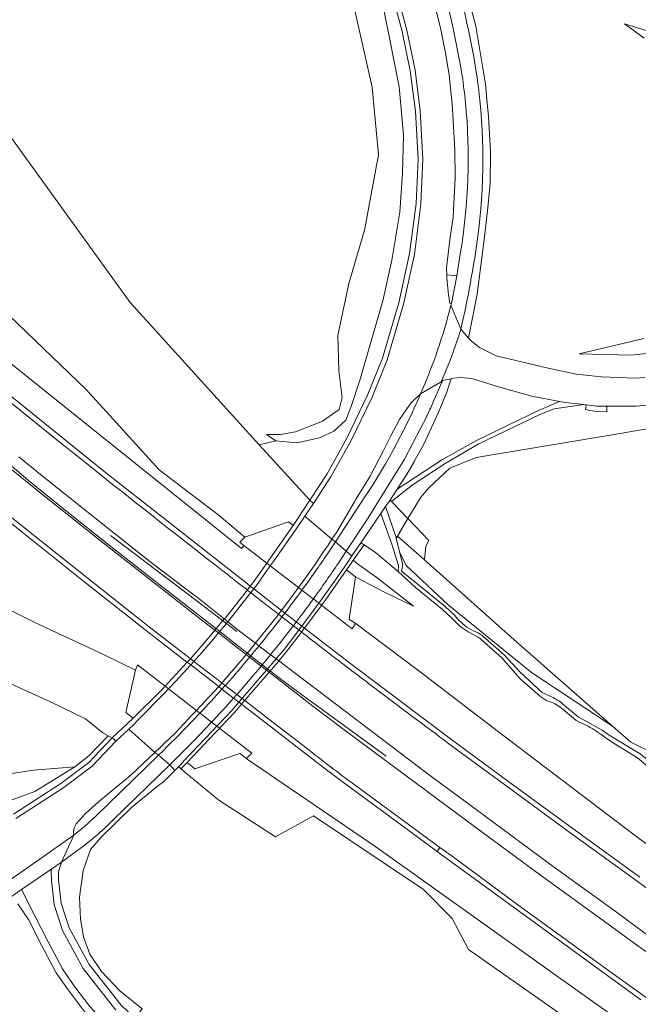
# Model space of a CAD drawing. Extents: x 152761 to 155748, y 459947 to 462743.
# Tile 19 of 256: x 153063 to 153190, y 461007 to 461210. Entities that reach past the tile are written whole.
import ezdxf

# ---------------------------------------------------------------- set-up
doc = ezdxf.new("R2010")
doc.units = 0
doc.header["$LTSCALE"] = 0.75
for name, color, linetype, lineweight in [('B-RO-BV-GELEIDECONSTRUCTIE-G', 251, 'CONTINUOUS', 18), ('B-RO-GR-BEPLANTING_CULTUUR_BOSPLANTSOEN-GV', 251, 'CONTINUOUS', 18), ('B-RO-GR-BOS_GEMENGD-GV', 251, 'CONTINUOUS', 13), ('B-RO-GR-BOS_LOOF-GV', 251, 'CONTINUOUS', 13), ('B-RO-GR-HEIDE-GV', 251, 'CONTINUOUS', 13), ('B-RO-IE-TERREINAFSCHEIDING_KUNSTMATIG_HEKWERK-G', 251, 'IE-TERREINAFSCHEIDING-KUNSTMATIG', 18), ('B-RO-KW-KUNSTWERK_DEK-GV', 6, 'CONTINUOUS', 18), ('B-RO-OG-TERREIN_CULTUURSCHEIDING-GV', 251, 'CONTINUOUS', 18), ('B-RO-VH-VERHARDING_ASFALT-GV', 251, 'CONTINUOUS', 18), ('B-RO-VH-VERHARDING_BETON-GV', 251, 'CONTINUOUS', 18), ('B-RO-VH-VERHARDING_BETONSTRAATSTEEN-GV', 251, 'CONTINUOUS', 18), ('B-RO-VH-VERHARDING_FUNDERING_ZAND-GV', 251, 'CONTINUOUS', 18), ('B-RO-VH-VERHARDING_TEGEL-GV', 251, 'CONTINUOUS', 18)]:
    doc.layers.add(name, color=color, linetype=linetype, lineweight=lineweight)
doc.linetypes.add('IE-TERREINAFSCHEIDING-KUNSTMATIG', pattern='A,4,[82,NLCS.SHX,S=0.75,R=90,X=0,Y=0],4,-2', length=10)

msp = doc.modelspace()

# ---------------------------------------------------------------- linework, layer by layer
at = {"layer": 'B-RO-BV-GELEIDECONSTRUCTIE-G', "flags": 128}
for points in [[(153048.629, 461128.368), (153057.413, 461120.966), (153064.356, 461115.032), (153072.683, 461108.362), (153081.073, 461101.706), (153087.438, 461096.685), (153094.669, 461091.014), (153104.252, 461083.579), (153110.438, 461078.72), (153116.786, 461073.811), (153121.039, 461070.631), (153138.31, 461058.108)], [(153081.346, 461103.692), (153095.777, 461092.723), (153102.158, 461087.94), (153107.42, 461083.852)]]:
    msp.add_lwpolyline(points, dxfattribs=at)
at = {"layer": 'B-RO-GR-BEPLANTING_CULTUUR_BOSPLANTSOEN-GV', "flags": 128}
msp.add_lwpolyline([(153142.777, 461107.172), (153140.625, 461103.574), (153146.175, 461098.643), (153146.478, 461101.48), (153147.092, 461102.679)], close=True, dxfattribs=at)
msp.add_lwpolyline([(153258.652, 460945.631), (153155.297, 461018.14), (153151.955, 461024.561), (153145.978, 461030.55), (153123.287, 461045.775), (153115.443, 461041.431), (153103.735, 461049.011), (153096.686, 461054.809), (153095.904, 461055.471), (153095.372, 461055.92), (153094.628, 461055.146), (153092.29, 461052.816), (153091.286, 461052.133), (153085.66, 461047.505), (153079.405, 461041.339), (153077.218, 461038.81), (153075.715, 461034.479), (153074.938, 461028.982), (153075.107, 461024.44), (153075.719, 461020.755), (153077.054, 461017.162), (153079.494, 461013.605), (153083.236, 461009.635), (153087.908, 461005.921)], dxfattribs=at)
at = {"layer": 'B-RO-GR-BOS_GEMENGD-GV', "flags": 128}
for points in [[(153402.364, 460951.928), (153383.814, 460962.806), (153372.543, 460948.813), (153334.574, 460967.501), (153321.713, 460979.331), (153297.947, 461001.322), (153284.831, 461013.431), (153274.212, 461018.67), (153255.568, 461027.945), (153236.804, 461037.214), (153218.17, 461046.454), (153199.421, 461055.766), (153188.84, 461061.01), (153185.076, 461064.313), (153168.288, 461075.374), (153151.121, 461089.36), (153142.434, 461097.464), (153141.057, 461100.346), (153141.724, 461097.598), (153141.476, 461096.304), (153144.934, 461093.515), (153150.484, 461089.012), (153152.482, 461087.135), (153153.034, 461086.503)], [(153156.329, 461083.998), (153157.269, 461083.547)], [(153158.258, 461082.896), (153162.679, 461079.038), (153165.93, 461075.513), (153169.662, 461071.993)], [(153171.395, 461070.829), (153172.477, 461070.337)], [(153174.748, 461068.908), (153177.947, 461066.237), (153182.943, 461063.48), (153184.378, 461062.453), (153190.768, 461058.608), (153194.952, 461055.184)]]:
    msp.add_lwpolyline(points, dxfattribs=at)
at = {"layer": 'B-RO-GR-BOS_GEMENGD-GV'}
for points in [[(153153.034, 461086.503, 0.1021005), (153156.329, 461083.998)], [(153157.269, 461083.547, -0.0681622), (153158.258, 461082.896)], [(153169.662, 461071.993, 0.0831676), (153171.395, 461070.829)], [(153172.477, 461070.337, -0.0681463), (153174.748, 461068.908)]]:
    msp.add_lwpolyline(points, format="xyb", dxfattribs=at)
at = {"layer": 'B-RO-GR-BOS_LOOF-GV', "flags": 128}
for points in [[(153056.39, 461191.875), (153085.385, 461151.794), (153112.078, 461122.424), (153115.514, 461123.23), (153113.585, 461124.537), (153116.451, 461124.522), (153119.555, 461125.076), (153125.134, 461127.287), (153128.546, 461129.74), (153129.182, 461132.173), (153128.474, 461137.703), (153128.333, 461145.03), (153130.568, 461155.764), (153133.824, 461166.791), (153136.676, 461182.344), (153135.4, 461196.35), (153130.512, 461218.026)], [(153154.872, 461216.296), (153156.788, 461208.891), (153157.809, 461203.104), (153158.796, 461196.902), (153159.097, 461193.754), (153159.432, 461190.249), (153159.815, 461183.004), (153159.785, 461176.51), (153159.38, 461172.059), (153158.637, 461165.415), (153157.073, 461153.531), (153155.312, 461144.447), (153155.34, 461144.413), (153155.907, 461143.831), (153157.55, 461142.497), (153160.987, 461140.81), (153171.751, 461138.228), (153177.555, 461137.046), (153182.813, 461136.491), (153189.815, 461136.2), (153191.721, 461136.311)], [(153194.037, 461207.37), (153187.539, 461209.42), (153191.582, 461206.445)], [(153191.582, 461206.445), (153187.539, 461209.42), (153194.037, 461207.37)], [(153191.515, 461144.403), (153178.138, 461141.237), (153188.87, 461140.95), (153198.461, 461141.954)], [(153198.461, 461141.954), (153188.87, 461140.95), (153178.138, 461141.237), (153191.515, 461144.403)], [(153209.991, 461128.823), (153186.21, 461124.724), (153156.852, 461119.798), (153151.422, 461117.594), (153147.101, 461113.517), (153145.42, 461111.591), (153142.777, 461107.172), (153147.092, 461102.679), (153146.478, 461101.48), (153146.175, 461098.643), (153164.102, 461082.717), (153185.076, 461064.313), (153188.84, 461061.01), (153199.421, 461055.766)], [(153059.076, 461054.235), (153065.441, 461055.224), (153073.957, 461055.919), (153076.857, 461058.133), (153080.868, 461062.298), (153079.756, 461062.887), (153076.158, 461065.805), (153068.94, 461069.315), (153059.199, 461073.706)]]:
    msp.add_lwpolyline(points, dxfattribs=at)
for points in [[(153137.186, 461108.23), (153133.083, 461102.195), (153133.758, 461101.75), (153136.078, 461100.174), (153140.754, 461096.259), (153140.869, 461097.52), (153139.559, 461101.692)], [(153140.387, 461103.109), (153141.057, 461100.346), (153142.434, 461097.464), (153151.121, 461089.36), (153168.288, 461075.374), (153185.076, 461064.313), (153164.102, 461082.717), (153146.175, 461098.643), (153140.625, 461103.574)]]:
    msp.add_lwpolyline(points, close=True, dxfattribs=at)
at = {"layer": 'B-RO-GR-HEIDE-GV', "flags": 128}
for points in [[(153130.512, 461218.026), (153135.4, 461196.35), (153136.676, 461182.344), (153133.824, 461166.791), (153130.568, 461155.764), (153128.333, 461145.03), (153128.474, 461137.703), (153129.182, 461132.173), (153128.546, 461129.74), (153125.134, 461127.287), (153119.555, 461125.076), (153116.451, 461124.522), (153113.585, 461124.537), (153115.514, 461123.23), (153119.819, 461122.855), (153124.486, 461123.866), (153127.47, 461125.23), (153129.923, 461127.502), (153131.156, 461130.518), (153132.944, 461135.992), (153137.602, 461152.157), (153139.449, 461160.546), (153141.14, 461170.475), (153141.685, 461178.517), (153141.857, 461186.489), (153140.94, 461196.38), (153138.906, 461206.877), (153136.858, 461217.061)], [(153056.82, 461152.532), (153076.305, 461133.833), (153091.392, 461117.271), (153103.815, 461107.814), (153109.075, 461103.319), (153118.097, 461106.522), (153119.062, 461105.725), (153119.883, 461106.986), (153122.508, 461111.021), (153112.078, 461122.424), (153085.385, 461151.794), (153056.39, 461191.875)], [(153027.669, 461165.693), (153108.39, 461101.006), (153108.899, 461101.629), (153108.038, 461102.292), (153109.075, 461103.319), (153103.815, 461107.814), (153091.392, 461117.271), (153076.305, 461133.833), (153056.82, 461152.532)], [(153058.961, 461048.283), (153065.675, 461050.826), (153073.957, 461055.919), (153065.441, 461055.224), (153059.076, 461054.235)]]:
    msp.add_lwpolyline(points, dxfattribs=at)
at = {"layer": 'B-RO-IE-TERREINAFSCHEIDING_KUNSTMATIG_HEKWERK-G', "flags": 128}
for points in [[(153142.777, 461107.172), (153145.42, 461111.591), (153147.101, 461113.517), (153151.422, 461117.594), (153156.852, 461119.798), (153186.21, 461124.724), (153209.991, 461128.823), (153236.383, 461133.939), (153247.794, 461136.072), (153250.418, 461136.197), (153253.724, 461136.078)], [(153140.625, 461103.574), (153142.777, 461107.172)], [(153146.175, 461098.643), (153140.625, 461103.574)], [(153185.076, 461064.313), (153164.102, 461082.717), (153146.175, 461098.643)], [(153383.814, 460962.806), (153372.543, 460948.813), (153334.574, 460967.501), (153321.713, 460979.331), (153297.947, 461001.322), (153284.831, 461013.431), (153274.212, 461018.67), (153255.568, 461027.945), (153236.804, 461037.214), (153218.17, 461046.454), (153199.421, 461055.766), (153188.84, 461061.01), (153185.076, 461064.313)]]:
    msp.add_lwpolyline(points, dxfattribs=at)
at = {"layer": 'B-RO-KW-KUNSTWERK_DEK-GV', "flags": 128}
msp.add_lwpolyline([(153097.181, 461077.496), (153094.084, 461074.129), (153092.623, 461072.543), (153091.94, 461071.81), (153086.005, 461065.921), (153081.7, 461061.858), (153081.85, 461061.778), (153082.419, 461061.163), (153085.102, 461063.7), (153090.521, 461058.887), (153091.241, 461058.306), (153093.562, 461056.32), (153094.628, 461055.146), (153095.372, 461055.92), (153095.904, 461055.471), (153096.232, 461055.813), (153097.181, 461056.803), (153102.889, 461062.838), (153103.839, 461063.842), (153103.854, 461063.858), (153105.704, 461065.814), (153106.989, 461067.172), (153108.397, 461068.81), (153108.411, 461068.826), (153109.05, 461069.57), (153109.064, 461069.586), (153109.305, 461069.867), (153109.319, 461069.883), (153113.21, 461074.411), (153114.089, 461075.433), (153114.105, 461075.451), (153116.078, 461077.749), (153116.096, 461077.77), (153116.185, 461077.873), (153117.511, 461079.416), (153120.555, 461083.435), (153120.569, 461083.454), (153120.574, 461083.461), (153120.784, 461083.738), (153121.373, 461084.516), (153121.386, 461084.533), (153123.204, 461086.934), (153124.933, 461089.249), (153124.946, 461089.267), (153125.655, 461090.276), (153130.115, 461096.618), (153130.702, 461097.494), (153130.959, 461097.852), (153131.475, 461098.57), (153133.758, 461101.75), (153133.083, 461102.195), (153131.225, 461099.459), (153130.055, 461100.444), (153127.794, 461102.348), (153127.093, 461102.939), (153121.479, 461107.665), (153123.242, 461110.299), (153122.508, 461111.021), (153119.883, 461106.986), (153119.062, 461105.725), (153114.407, 461099.07), (153113.636, 461097.98), (153111.988, 461095.65), (153110.74, 461093.886), (153110.2, 461093.195), (153109.603, 461092.431), (153109.372, 461092.136), (153109.356, 461092.116), (153105.928, 461087.732), (153105.073, 461086.711), (153104.845, 461086.438), (153102.903, 461084.118), (153101.62, 461082.585), (153099.196, 461079.688), (153098.137, 461078.537), (153097.859, 461078.235)], close=True, dxfattribs=at)
at = {"layer": 'B-RO-OG-TERREIN_CULTUURSCHEIDING-GV', "flags": 128}
for points in [[(153133.431, 461260.029), (153136.808, 461250.794), (153138.993, 461244.318), (153143.267, 461230.601), (153146.685, 461219.198), (153147.978, 461214.537), (153149.504, 461208.585), (153150.459, 461203.765), (153151.298, 461198.89), (153151.744, 461194.796), (153151.896, 461192.833), (153152.16, 461189.423), (153152.495, 461183.364), (153152.553, 461177.591), (153152.158, 461169.425), (153151.454, 461164.783), (153150.731, 461158.966), (153150.803, 461157.519), (153152.855, 461157.346), (153153.582, 461161.827)], [(153136.858, 461217.061), (153138.906, 461206.877), (153140.94, 461196.38), (153141.857, 461186.489), (153141.685, 461178.517), (153141.14, 461170.475), (153139.449, 461160.546), (153137.602, 461152.157), (153132.944, 461135.992), (153131.156, 461130.518), (153129.923, 461127.502), (153127.47, 461125.23), (153124.486, 461123.866), (153119.819, 461122.855), (153115.514, 461123.23), (153112.078, 461122.424), (153122.508, 461111.021), (153126.081, 461116.444), (153130.157, 461123.786), (153134.452, 461132.69), (153137.525, 461140.3), (153140.897, 461151.749), (153143.126, 461161.918), (153144.464, 461172.298), (153144.868, 461181.381), (153144.332, 461191.386), (153143.27, 461199.694), (153141.576, 461207.838), (153138.784, 461218.346)], [(153138.784, 461218.346), (153141.576, 461207.838), (153143.27, 461199.694), (153144.332, 461191.386), (153144.868, 461181.381), (153144.464, 461172.298), (153143.126, 461161.918), (153140.897, 461151.749), (153137.525, 461140.3), (153134.452, 461132.69), (153130.157, 461123.786), (153126.081, 461116.444), (153122.508, 461111.021), (153123.242, 461110.299), (153126.937, 461115.926), (153131.045, 461123.326), (153135.367, 461132.285), (153138.47, 461139.971), (153141.866, 461151.5), (153144.112, 461161.747), (153145.461, 461172.212), (153145.869, 461181.386), (153145.329, 461191.476), (153145.264, 461191.988), (153144.257, 461199.86), (153142.549, 461208.068), (153139.746, 461218.621)], [(153108.899, 461101.629), (153108.39, 461101.006), (153027.669, 461165.693)], [(153190.703, 461033.088), (153177.405, 461042.721), (153163.629, 461052.814), (153151.853, 461061.481), (153130.454, 461077.575), (153121.416, 461084.509), (153121.386, 461084.533), (153120.835, 461084.959), (153119.717, 461085.824), (153117.908, 461087.226), (153117.355, 461087.654), (153116.64, 461088.207), (153110.914, 461092.64), (153110.2, 461093.195), (153110.19, 461093.202), (153109.288, 461093.946), (153080.284, 461116.729), (153051.586, 461139.87)], [(153051.586, 461139.87), (153080.284, 461116.729), (153109.288, 461093.946), (153110.19, 461093.202), (153110.2, 461093.195), (153110.914, 461092.64), (153116.64, 461088.207), (153117.355, 461087.654), (153117.908, 461087.226), (153119.717, 461085.824), (153120.835, 461084.959), (153121.386, 461084.533), (153121.416, 461084.509), (153130.454, 461077.575), (153151.853, 461061.481), (153163.629, 461052.814), (153177.405, 461042.721), (153190.703, 461033.088)], [(153251.675, 461137.706), (153247.528, 461139.979), (153227.456, 461135.694), (153206.388, 461132.053), (153192.317, 461130.621), (153189.915, 461130.376), (153183.899, 461130.413), (153183.899, 461129.237), (153181.633, 461129.304), (153179.477, 461129.686), (153179.579, 461130.674), (153179.118, 461130.725)], [(153179.118, 461130.725), (153172.992, 461129.836), (153170.063, 461128.688), (153157.283, 461122.542), (153150.489, 461118.584), (153143.637, 461114.111), (153139.388, 461110.7), (153142.777, 461107.172), (153145.42, 461111.591), (153147.101, 461113.517), (153151.422, 461117.594), (153156.852, 461119.798), (153186.21, 461124.724), (153209.991, 461128.823), (153236.383, 461133.939), (153247.794, 461136.072), (153250.418, 461136.197), (153253.724, 461136.078)], [(153145.407, 461132.95), (153143.475, 461131.11), (153142.586, 461129.86), (153141.066, 461127.634), (153139.284, 461124.257), (153137.702, 461121.094), (153134.961, 461115.959), (153132.094, 461111.244), (153131.738, 461110.639), (153128.017, 461104.315), (153127.093, 461102.939)], [(153193.868, 461019.964), (153185.582, 461026.07), (153178.444, 461031.236), (153172.027, 461035.88), (153158.451, 461045.883), (153146.992, 461054.364), (153116.096, 461077.77), (153116.081, 461077.782), (153115.54, 461078.192), (153114.495, 461078.984), (153114.398, 461079.058), (153112, 461080.874), (153111.283, 461081.417), (153108.265, 461083.703), (153105.552, 461085.874), (153104.845, 461086.438), (153104.835, 461086.446), (153099.299, 461090.875), (153098.365, 461091.582), (153089.463, 461098.319), (153077.095, 461108.133), (153067.216, 461116.023), (153062.406, 461119.932)], [(153060.447, 461117.686), (153067.021, 461112.337), (153078.85, 461102.934), (153089.366, 461094.637), (153099.958, 461086.412), (153102.903, 461084.118), (153102.942, 461084.088), (153103.617, 461083.562), (153108.789, 461079.534), (153109.366, 461079.09), (153109.367, 461079.09), (153110.075, 461078.546), (153112.466, 461076.71), (153113.551, 461075.876), (153114.105, 461075.451), (153114.182, 461075.392), (153115.643, 461074.269), (153123.154, 461068.454), (153129.582, 461063.519), (153156.792, 461043.378), (153170.202, 461033.527), (153183.848, 461023.563), (153189.552, 461019.451), (153191.928, 461017.738)], [(153052.83, 461112.561), (153063.026, 461104.445), (153075.786, 461094.238), (153088.422, 461084.255), (153097.131, 461077.534), (153097.181, 461077.496)], [(153190.915, 461007.738), (153149.672, 461037.783), (153148.823, 461038.406), (153137.53, 461046.707), (153131.05, 461051.471), (153126.201, 461055.084), (153121.438, 461058.798), (153113.468, 461064.923), (153108.422, 461068.818), (153108.411, 461068.826), (153107.859, 461069.253), (153106.768, 461070.095), (153104.367, 461071.949), (153103.686, 461072.474), (153097.899, 461076.941), (153097.181, 461077.496), (153097.131, 461077.534), (153088.422, 461084.255), (153075.786, 461094.238), (153063.026, 461104.445), (153052.83, 461112.561)], [(153122.05, 461059.589), (153114.078, 461065.715), (153109.084, 461069.571), (153109.064, 461069.586), (153108.512, 461070.013), (153108.511, 461070.013), (153107.433, 461070.845), (153105.034, 461072.697), (153104.357, 461073.221), (153104.356, 461073.221), (153101.432, 461075.478), (153098.578, 461077.68), (153097.859, 461078.235), (153097.803, 461078.278), (153089.037, 461085.043), (153076.408, 461095.021), (153063.65, 461105.227), (153053.454, 461113.343)], [(153127.093, 461102.939), (153127.794, 461102.348), (153133.002, 461110.323)], [(153231.982, 461010.339), (153189.785, 461041.611), (153161.485, 461063.155), (153145.012, 461075.703), (153132.058, 461085.437), (153131.933, 461085.531), (153131.251, 461084.411), (153124.976, 461089.244), (153124.946, 461089.267), (153124.396, 461089.693), (153123.245, 461090.579), (153123.228, 461090.592), (153121.438, 461091.971), (153120.89, 461092.393), (153120.167, 461092.95), (153114.353, 461097.428), (153113.636, 461097.98), (153113.63, 461097.985), (153108.899, 461101.629)], [(153133.758, 461101.75), (153131.475, 461098.57), (153132.356, 461097.868), (153136.131, 461095.132), (153143.908, 461089.071), (153138.08, 461091.903), (153133.353, 461094.381), (153131.94, 461095.114), (153130.622, 461086.397), (153131.933, 461085.531), (153132.058, 461085.437), (153145.012, 461075.703), (153161.485, 461063.155), (153189.785, 461041.611), (153231.982, 461010.339), (153246.582, 461000.088), (153246.707, 461000), (153305.793, 460958.41), (153350.791, 460928.346), (153382.095, 460909.791), (153418.305, 460890.028)], [(153152.542, 461085.891), (153151.77, 461086.71), (153149.924, 461088.366), (153144.357, 461092.917), (153140.754, 461096.259), (153136.078, 461100.174), (153133.758, 461101.75)], [(153047.469, 461094.819), (153065.711, 461085.745), (153080.008, 461079.066), (153086.512, 461075.85), (153086.931, 461076.944), (153092.623, 461072.543), (153093.341, 461071.987), (153099.082, 461067.549), (153099.81, 461066.986)], [(153108.661, 461093.167), (153109.603, 461092.431), (153109.624, 461092.415)], [(153116.037, 461087.415), (153116.749, 461086.862), (153119.112, 461085.03), (153120.232, 461084.164), (153120.784, 461083.738)], [(153157.055, 461082.819), (153155.629, 461083.559)], [(153170.233, 461070.358), (153165.94, 461074.079), (153162.168, 461078.406), (153157.907, 461082.23)], [(153097.181, 461077.496), (153097.899, 461076.941), (153103.686, 461072.474), (153104.367, 461071.949), (153106.768, 461070.095), (153107.859, 461069.253), (153108.411, 461068.826), (153108.422, 461068.818), (153113.468, 461064.923), (153121.438, 461058.798), (153126.201, 461055.084), (153131.05, 461051.471), (153137.53, 461046.707), (153148.823, 461038.406), (153149.41, 461039.216), (153138.122, 461047.513), (153131.645, 461052.275)], [(153099.81, 461066.986), (153100.174, 461066.705), (153102.184, 461065.15), (153102.221, 461065.122), (153103.302, 461064.286), (153103.854, 461063.858), (153103.902, 461063.82), (153110.553, 461058.709), (153109.424, 461057.591), (153109.549, 461057.506), (153136.138, 461039.331), (153180.831, 461007.488), (153191.306, 461000.088), (153191.431, 461000), (153191.556, 460999.912), (153215.17, 460983.23), (153240.836, 460964.545), (153267.569, 460946.135), (153288.247, 460931.803), (153336.318, 460899.857), (153377.359, 460873.51)], [(153179.555, 461064.489), (153177.521, 461065.484), (153174.792, 461067.812)], [(153061.29, 461046.096), (153071.082, 461052.445), (153076.845, 461056.769), (153081.7, 461061.858), (153080.868, 461062.298), (153076.857, 461058.133), (153073.957, 461055.919), (153065.675, 461050.826), (153058.961, 461048.283)], [(153061.764, 461045.211), (153071.655, 461051.625), (153077.511, 461056.019), (153082.419, 461061.163), (153081.85, 461061.778), (153081.7, 461061.858), (153076.845, 461056.769), (153071.082, 461052.445), (153061.29, 461046.096)], [(153151.256, 461060.679), (153163.037, 461052.008), (153176.816, 461041.913), (153182.888, 461037.514), (153190.115, 461032.279), (153198.302, 461026.309), (153212.393, 461016.11), (153227.21, 461005.372), (153244.942, 460992.695), (153262.705, 460980.208), (153264.128, 460979.199), (153279.605, 460968.221), (153298.195, 460955.284), (153315.894, 460943.26), (153332.86, 460931.884), (153346.673, 460922.76), (153350.916, 460919.957), (153367.821, 460908.981), (153384.882, 460898.157), (153402.304, 460887.256)], [(153194.552, 461054.087), (153190.232, 461057.772), (153185.403, 461060.721)], [(153078.147, 461045.579), (153091.241, 461058.306), (153090.521, 461058.887), (153085.515, 461054.193), (153078.831, 461048.661), (153076.106, 461046.153)], [(153191.306, 461000.088), (153180.831, 461007.488), (153136.138, 461039.331), (153109.549, 461057.506), (153109.424, 461057.591), (153108.076, 461058.645), (153098.77, 461055.511), (153097.181, 461056.803), (153096.232, 461055.813), (153095.904, 461055.471), (153096.686, 461054.809), (153103.735, 461049.011), (153115.443, 461041.431), (153123.287, 461045.775), (153145.978, 461030.55), (153151.955, 461024.561), (153155.297, 461018.14), (153258.652, 460945.631)], [(153075.371, 461039.24), (153071.177, 461036.209), (153070.575, 461034.219), (153070.618, 461032.54), (153071.147, 461027.749), (153072.794, 461022.647), (153076.939, 461015.065), (153083.537, 461006.623), (153086.344, 461003.978), (153087.908, 461005.921), (153083.236, 461009.635), (153079.494, 461013.605), (153077.054, 461017.162), (153075.719, 461020.755), (153075.107, 461024.44), (153074.938, 461028.982), (153075.715, 461034.479), (153077.218, 461038.81), (153079.405, 461041.339), (153085.66, 461047.505), (153091.286, 461052.133), (153092.29, 461052.816), (153094.628, 461055.146), (153093.562, 461056.32)], [(153093.562, 461056.32), (153081.972, 461045.043)], [(153076.106, 461046.153), (153074.27, 461044.098)], [(153191.497, 461008.551), (153184.987, 461013.25), (153179.251, 461017.391), (153165.521, 461027.353), (153151.891, 461037.407), (153150.254, 461038.596), (153149.41, 461039.216), (153148.823, 461038.406), (153149.672, 461037.783), (153190.915, 461007.738)], [(153119.06, 460972.573), (153110.859, 460976.817), (153097.574, 460983.595), (153088.417, 460993.198), (153085.704, 460995.512), (153080.878, 460999.96), (153080.908, 461000), (153080.627, 461000.249), (153075.913, 461005.442), (153072.557, 461009.806), (153070.133, 461013.349), (153067.1, 461019.03), (153064.415, 461024.35), (153062.201, 461027.563)]]:
    msp.add_lwpolyline(points, dxfattribs=at)
at = {"layer": 'B-RO-OG-TERREIN_CULTUURSCHEIDING-GV'}
for points in [[(153154, 461198.61, 0.0389047), (153147.223, 461226.398)], [(153154.669, 461193.189, 0.0116041), (153154, 461198.61)], [(153153.582, 461161.827, 0.0671843), (153154.669, 461193.189)], [(153050.954, 461139.095, 0.0057587), (153102.934, 461097.619)], [(153133.002, 461110.323, 0.0486473), (153145.407, 461132.95)], [(153102.934, 461097.619, 0.0006892), (153108.661, 461093.167)], [(153109.624, 461092.415, 0.0088971), (153110.317, 461091.877)], [(153110.317, 461091.877, 0.0009435), (153116.037, 461087.415)], [(153155.629, 461083.559, -0.0847285), (153152.542, 461085.891)], [(153120.784, 461083.738, 0.0049094), (153151.256, 461060.679)], [(153157.907, 461082.23, 0.0645417), (153157.055, 461082.819)], [(153171.985, 461069.374, -0.1016049), (153170.233, 461070.358)], [(153174.792, 461067.812, 0.0996279), (153171.985, 461069.374)], [(153182.909, 461062.423, 0.0487609), (153179.555, 461064.489)], [(153185.403, 461060.721, -0.0248016), (153182.909, 461062.423)], [(153131.645, 461052.275, -0.0110574), (153122.05, 461059.589)], [(153073.731, 461041.801, 0.0358715), (153078.147, 461045.579)], [(153081.972, 461045.043, -0.042075), (153075.371, 461039.24)], [(153074.27, 461044.098, 0.1859724), (153073.731, 461041.801)]]:
    msp.add_lwpolyline(points, format="xyb", dxfattribs=at)
at = {"layer": 'B-RO-OG-TERREIN_CULTUURSCHEIDING-GV', "flags": 128}
for points in [[(153145.682, 461121.832), (153144.372, 461119.494), (153144.126, 461119.055), (153142.635, 461116.399), (153140.566, 461113.265), (153149.915, 461119.379), (153156.962, 461123.313), (153169.788, 461129.503), (153174.133, 461131.376), (153168.415, 461132.502), (153161.503, 461134.399), (153155.975, 461136.133), (153153.631, 461136.332), (153152.188, 461136.171), (153151.754, 461136.09), (153151.74, 461136.05), (153150.965, 461133.768), (153150.813, 461133.32), (153149.137, 461129.278), (153146.163, 461122.685)], [(153139.082, 461111.018), (153138.154, 461109.653), (153140.299, 461103.473), (153140.387, 461103.109), (153140.625, 461103.574), (153142.777, 461107.172), (153139.388, 461110.7)], [(153080.868, 461062.298), (153081.7, 461061.858), (153086.005, 461065.921), (153084.529, 461067.124), (153086.512, 461075.85), (153080.008, 461079.066), (153065.711, 461085.745), (153047.469, 461094.819), (153032.515, 461101.311), (153032.433, 461101.186), (153025.543, 461090.742), (153025.461, 461090.617), (153041.836, 461082.391), (153059.199, 461073.706), (153068.94, 461069.315), (153076.158, 461065.805), (153079.756, 461062.887)], [(153130.959, 461097.852), (153130.702, 461097.494), (153130.115, 461096.618), (153131.94, 461095.114), (153133.353, 461094.381), (153138.08, 461091.903), (153143.908, 461089.071), (153136.131, 461095.132), (153132.356, 461097.868), (153131.475, 461098.57)]]:
    msp.add_lwpolyline(points, close=True, dxfattribs=at)
at = {"layer": 'B-RO-VH-VERHARDING_ASFALT-GV'}
for points in [[(153147.223, 461226.398, -0.0389047), (153154, 461198.61)], [(153156.961, 461199.025, 0.0405545), (153150.252, 461226.765)], [(153157.649, 461193.57, 0.0113471), (153156.961, 461199.025)], [(153154, 461198.61, -0.0116041), (153154.669, 461193.189)], [(153154.669, 461193.189, -0.0671843), (153153.582, 461161.827)], [(153156.575, 461161.028, 0.0679747), (153157.649, 461193.57)], [(153153.746, 461146.336, 0.0151665), (153156.575, 461161.028)], [(153150.803, 461157.519, 0.0194153), (153151.368, 461152.013)], [(153151.368, 461152.013, -0.0194153), (153150.803, 461157.519)], [(153145.407, 461132.95, 0.0405116), (153151.677, 461151.275)], [(153151.677, 461151.275, -0.0405116), (153145.407, 461132.95)], [(153151.368, 461152.013, 0.452934), (153151.762, 461151.61)], [(153151.762, 461151.61, -0.452934), (153151.368, 461152.013)], [(153151.677, 461151.275, 0.0035161), (153151.762, 461151.61)], [(153151.762, 461151.61, -0.0035161), (153151.677, 461151.275)], [(153153.746, 461146.336, -0.0233989), (153149.748, 461135.575)], [(153149.748, 461135.575, 0.0233989), (153153.746, 461146.336)], [(153102.934, 461097.619, -0.0057587), (153050.954, 461139.095)], [(153149.874, 461135.605, -0.1528706), (153150.154, 461135.79)], [(153149.764, 461135.393, -0.0626276), (153149.823, 461135.532)], [(153149.823, 461135.532, -0.0414268), (153149.874, 461135.605)], [(153145.407, 461132.95, -0.0486473), (153133.002, 461110.323)], [(153147.032, 461129.084, 0.0056445), (153148.219, 461131.765)], [(153126.149, 461099.885, -0.0086994), (153120.89, 461092.393)], [(153108.661, 461093.167, -0.0006892), (153102.934, 461097.619)], [(153123.245, 461090.579, 0.0087638), (153128.433, 461098.004)], [(153110.317, 461091.877, -0.0088971), (153109.624, 461092.415)], [(153116.037, 461087.415, -0.0009435), (153110.317, 461091.877)], [(153120.89, 461092.393, -0.0058532), (153117.355, 461087.654)], [(153119.717, 461085.824, 0.0056399), (153123.245, 461090.579)], [(153116.519, 461086.564, -0.0068533), (153112, 461080.874)], [(153114.398, 461079.058, 0.007058), (153118.887, 461084.738)], [(153151.256, 461060.679, -0.0049094), (153120.784, 461083.738)], [(153112, 461080.874, -0.0030515), (153110.075, 461078.546)], [(153112.466, 461076.71, 0.0027775), (153114.398, 461079.058)], [(153110.075, 461078.546, -0.0071641), (153105.295, 461072.992)], [(153107.693, 461071.139, 0.0069639), (153112.466, 461076.71)], [(153104.367, 461071.949, -0.0065008), (153099.81, 461066.986)], [(153102.221, 461065.122, 0.0064996), (153106.768, 461070.095)], [(153099.809, 461066.985, -0.0092939), (153093.107, 461060.129)], [(153095.477, 461058.196, 0.0093652), (153102.22, 461065.121)], [(153122.05, 461059.589, 0.0110574), (153131.645, 461052.275)], [(153078.147, 461045.579, -0.0358715), (153073.731, 461041.801)], [(153075.371, 461039.24, 0.042075), (153081.972, 461045.043)], [(153073.731, 461041.801, -0.1859724), (153074.27, 461044.098)]]:
    msp.add_lwpolyline(points, format="xyb", dxfattribs=at)
at = {"layer": 'B-RO-VH-VERHARDING_ASFALT-GV', "flags": 128}
for points in [[(153139.746, 461218.621), (153142.549, 461208.068), (153144.257, 461199.86), (153145.264, 461191.988), (153145.329, 461191.476), (153145.869, 461181.386), (153145.461, 461172.212), (153144.112, 461161.747), (153141.866, 461151.5), (153138.47, 461139.971), (153135.367, 461132.285), (153131.045, 461123.326), (153126.937, 461115.926), (153123.242, 461110.299), (153121.479, 461107.665), (153127.093, 461102.939), (153128.017, 461104.315), (153131.738, 461110.639), (153132.094, 461111.244), (153134.961, 461115.959), (153137.702, 461121.094), (153139.284, 461124.257), (153141.066, 461127.634), (153142.586, 461129.86), (153143.475, 461131.11), (153145.407, 461132.95)], [(153151.896, 461192.833), (153151.744, 461194.796), (153151.298, 461198.89), (153150.459, 461203.765), (153149.504, 461208.585), (153147.978, 461214.537)], [(153150.803, 461157.519), (153150.731, 461158.966), (153151.454, 461164.783), (153152.158, 461169.425), (153152.553, 461177.591), (153152.495, 461183.364), (153152.16, 461189.423), (153151.896, 461192.833)], [(153153.582, 461161.827), (153152.855, 461157.346), (153151.762, 461151.61)], [(153151.762, 461151.61), (153152.855, 461157.346), (153150.803, 461157.519)], [(153151.677, 461151.275), (153153.746, 461146.336)], [(153153.746, 461146.336), (153151.677, 461151.275)], [(153191.721, 461136.311), (153189.815, 461136.2), (153182.813, 461136.491), (153177.555, 461137.046), (153171.751, 461138.228), (153160.987, 461140.81), (153157.55, 461142.497), (153155.907, 461143.831), (153155.34, 461144.413), (153155.312, 461144.447), (153153.746, 461146.336)], [(153150.154, 461135.79), (153151.754, 461136.09), (153152.188, 461136.171), (153153.631, 461136.332), (153155.975, 461136.133), (153161.503, 461134.399), (153168.415, 461132.502), (153174.133, 461131.376), (153175.34, 461131.138), (153179.118, 461130.725), (153179.579, 461130.674), (153181.848, 461130.426), (153183.899, 461130.413), (153189.915, 461130.376), (153192.317, 461130.621)], [(153149.823, 461135.532), (153145.407, 461132.95)], [(153145.407, 461132.95), (153149.823, 461135.532)], [(153148.219, 461131.765), (153149.083, 461133.794), (153149.764, 461135.393)], [(153149.748, 461135.575), (153149.823, 461135.532)], [(153149.823, 461135.532), (153149.748, 461135.575)], [(153142.039, 461119.299), (153145.474, 461125.963), (153146.608, 461128.163), (153146.695, 461128.35), (153147.032, 461129.084)], [(153062.406, 461119.932), (153067.216, 461116.023), (153077.095, 461108.133), (153089.463, 461098.319), (153098.365, 461091.582), (153099.299, 461090.875), (153104.835, 461086.446), (153104.845, 461086.438), (153105.552, 461085.874), (153108.265, 461083.703), (153111.283, 461081.417), (153112, 461080.874), (153114.398, 461079.058), (153114.495, 461078.984), (153115.54, 461078.192), (153116.081, 461077.782), (153116.096, 461077.77), (153146.992, 461054.364), (153158.451, 461045.883), (153172.027, 461035.88), (153178.444, 461031.236), (153185.582, 461026.07), (153193.868, 461019.964)], [(153191.928, 461017.738), (153189.552, 461019.451), (153183.848, 461023.563), (153170.202, 461033.527), (153156.792, 461043.378), (153129.582, 461063.519), (153123.154, 461068.454), (153115.643, 461074.269), (153114.182, 461075.392), (153114.105, 461075.451), (153113.551, 461075.876), (153112.466, 461076.71), (153110.075, 461078.546), (153109.367, 461079.09), (153109.366, 461079.09), (153108.789, 461079.534), (153103.617, 461083.562), (153102.942, 461084.088), (153102.903, 461084.118), (153099.958, 461086.412), (153089.366, 461094.637), (153078.85, 461102.934), (153067.021, 461112.337), (153060.447, 461117.686)], [(153133.002, 461110.323), (153127.794, 461102.348), (153130.055, 461100.444), (153134.24, 461106.792), (153142.039, 461119.299)], [(153053.454, 461113.343), (153063.65, 461105.227), (153076.408, 461095.021), (153089.037, 461085.043), (153097.803, 461078.278), (153097.859, 461078.235), (153098.578, 461077.68), (153101.432, 461075.478), (153104.356, 461073.221), (153104.357, 461073.221), (153105.034, 461072.697), (153107.433, 461070.845), (153108.511, 461070.013), (153108.512, 461070.013), (153109.064, 461069.586), (153109.084, 461069.571), (153114.078, 461065.715), (153122.05, 461059.589)], [(153128.433, 461098.004), (153129.265, 461099.249), (153130.055, 461100.444), (153127.794, 461102.348), (153126.985, 461101.13), (153126.149, 461099.885)], [(153109.624, 461092.415), (153109.603, 461092.431), (153108.661, 461093.167)], [(153120.784, 461083.738), (153120.232, 461084.164), (153119.112, 461085.03), (153116.749, 461086.862), (153116.037, 461087.415)], [(153117.355, 461087.654), (153116.753, 461086.868), (153116.749, 461086.862), (153116.544, 461086.597), (153116.519, 461086.564)], [(153118.887, 461084.738), (153118.912, 461084.771), (153119.112, 461085.03), (153119.114, 461085.033), (153119.717, 461085.824)], [(153105.295, 461072.992), (153105.034, 461072.697), (153104.367, 461071.949)], [(153106.768, 461070.095), (153107.433, 461070.845), (153107.693, 461071.139)], [(153099.81, 461066.986), (153099.809, 461066.985)], [(153102.22, 461065.121), (153102.221, 461065.122)], [(153076.106, 461046.153), (153078.831, 461048.661), (153085.515, 461054.193), (153090.521, 461058.887), (153085.102, 461063.7), (153082.419, 461061.163), (153077.511, 461056.019), (153071.655, 461051.625), (153061.764, 461045.211)], [(153402.304, 460887.256), (153384.882, 460898.157), (153367.821, 460908.981), (153350.916, 460919.957), (153346.673, 460922.76), (153332.86, 460931.884), (153315.894, 460943.26), (153298.195, 460955.284), (153279.605, 460968.221), (153264.128, 460979.199), (153262.705, 460980.208), (153244.942, 460992.695), (153227.21, 461005.372), (153212.393, 461016.11), (153198.302, 461026.309), (153190.115, 461032.279), (153182.888, 461037.514), (153176.816, 461041.913), (153163.037, 461052.008), (153151.256, 461060.679)], [(153093.107, 461060.129), (153092.25, 461059.287), (153091.241, 461058.306), (153093.562, 461056.32), (153094.539, 461057.273), (153095.477, 461058.196)], [(153081.972, 461045.043), (153093.562, 461056.32), (153091.241, 461058.306), (153078.147, 461045.579)], [(153131.645, 461052.275), (153138.122, 461047.513), (153149.41, 461039.216), (153150.254, 461038.596), (153151.891, 461037.407), (153165.521, 461027.353), (153179.251, 461017.391), (153184.987, 461013.25), (153191.497, 461008.551), (153195.926, 461005.302), (153196.213, 461005.64), (153201.597, 461001.837), (153216.534, 460990.915), (153234.591, 460978.052), (153252.32, 460965.499), (153266.739, 460955.347), (153269.271, 460953.565), (153287.279, 460941.046), (153305.643, 460928.502), (153322.997, 460916.859), (153340.665, 460905.132), (153349.857, 460899.196), (153358.179, 460893.822)], [(153074.27, 461044.098), (153076.106, 461046.153)], [(152998.497, 461040.897), (153010.624, 461035.498), (153016.075, 461033.728), (153024.66, 461031.888), (153030.712, 461031.369), (153037.883, 461031.418), (153045.683, 461032.373), (153049.515, 461032.797), (153053.241, 461032.485), (153056.89, 461031.718), (153058.178, 461030.922), (153073.731, 461041.801)], [(153073.731, 461041.801), (153071.177, 461036.209), (153075.371, 461039.24)], [(153083.537, 461006.623), (153076.939, 461015.065), (153072.794, 461022.647), (153071.147, 461027.749), (153070.618, 461032.54), (153070.575, 461034.219), (153071.177, 461036.209), (153069.196, 461034.841), (153069.069, 461034.422), (153069.12, 461032.438), (153069.673, 461027.433), (153071.41, 461022.052), (153075.682, 461014.238), (153082.425, 461005.609)], [(153082.425, 461005.609), (153075.682, 461014.238), (153071.41, 461022.052), (153069.673, 461027.433), (153069.12, 461032.438), (153069.069, 461034.422), (153069.196, 461034.841), (153062.936, 461030.517), (153065.708, 461025.117), (153068.431, 461019.721), (153071.417, 461014.128), (153073.771, 461010.687), (153077.065, 461006.405)], [(153236.36, 460917.209), (153212.255, 460929.385), (153208.671, 460931.195), (153139.048, 460967.235), (153134.339, 460969.556), (153104.561, 460984.711), (153099.821, 460987.206), (153096.076, 460989.413), (153093.838, 460990.959), (153089.325, 460994.392), (153081.904, 461001.122), (153081.778, 461001.234), (153081.682, 461001.318), (153077.065, 461006.405), (153073.771, 461010.687), (153071.417, 461014.128), (153068.431, 461019.721), (153065.708, 461025.117), (153062.936, 461030.517), (153060.598, 461028.902), (153059.04, 461027.826)], [(153062.201, 461027.563), (153064.415, 461024.35), (153067.1, 461019.03), (153070.133, 461013.349), (153072.557, 461009.806), (153075.913, 461005.442), (153080.627, 461000.249), (153080.908, 461000), (153080.878, 460999.96), (153085.704, 460995.512), (153088.417, 460993.198), (153092.957, 460989.744), (153095.268, 460988.148), (153099.09, 460985.895), (153103.872, 460983.379), (153133.662, 460968.221), (153138.349, 460965.852), (153142.986, 460963.508), (153207.988, 460929.859)]]:
    msp.add_lwpolyline(points, dxfattribs=at)
for points in [[(153114.353, 461097.428), (153112.726, 461095.128), (153111.466, 461093.346), (153110.914, 461092.64), (153110.317, 461091.877), (153110.315, 461091.874), (153110.084, 461091.579), (153110.07, 461091.561), (153106.631, 461087.163), (153105.767, 461086.131), (153105.552, 461085.874), (153103.617, 461083.562), (153102.314, 461082.005), (153099.876, 461079.091), (153098.854, 461077.98), (153098.578, 461077.68), (153097.899, 461076.941), (153094.749, 461073.517), (153093.341, 461071.987), (153092.591, 461071.183), (153086.759, 461065.306), (153086.129, 461064.671), (153085.102, 461063.7), (153090.521, 461058.887), (153091.578, 461059.878), (153092.426, 461060.685), (153094.615, 461062.771), (153098.219, 461066.626), (153099.081, 461067.548), (153099.082, 461067.549), (153100.751, 461069.334), (153103.686, 461072.474), (153104.056, 461072.869), (153104.356, 461073.22), (153104.357, 461073.221), (153104.612, 461073.52), (153108.317, 461077.861), (153109.366, 461079.09), (153109.367, 461079.091), (153110.176, 461080.038), (153111.283, 461081.417), (153111.455, 461081.632), (153114.968, 461086.008), (153115.808, 461087.113), (153115.833, 461087.145), (153116.037, 461087.415), (153116.042, 461087.421), (153116.64, 461088.207), (153118.487, 461090.636), (153120.166, 461092.949), (153120.167, 461092.95), (153120.929, 461094.008), (153123.38, 461097.408), (153125.438, 461100.471), (153126.273, 461101.717), (153127.093, 461102.939), (153121.479, 461107.665), (153120.85, 461106.704), (153120.619, 461106.38), (153119.762, 461105.148), (153115.147, 461098.55)], [(153073.731, 461041.801), (153058.178, 461030.922), (153060.598, 461028.902), (153062.936, 461030.517), (153069.196, 461034.841), (153071.177, 461036.209)]]:
    msp.add_lwpolyline(points, close=True, dxfattribs=at)
at = {"layer": 'B-RO-VH-VERHARDING_BETON-GV', "flags": 128}
for points in [[(153110.914, 461092.64), (153111.466, 461093.346), (153112.726, 461095.128), (153114.353, 461097.428), (153115.147, 461098.55), (153119.762, 461105.148), (153120.619, 461106.38), (153120.85, 461106.704), (153121.479, 461107.665), (153123.242, 461110.299), (153122.508, 461111.021), (153119.883, 461106.986), (153119.062, 461105.725), (153114.407, 461099.07), (153113.636, 461097.98), (153111.988, 461095.65), (153110.74, 461093.886), (153110.2, 461093.195), (153109.603, 461092.431), (153109.372, 461092.136), (153109.356, 461092.116), (153105.928, 461087.732), (153105.073, 461086.711), (153104.845, 461086.438), (153102.903, 461084.118), (153101.62, 461082.585), (153099.196, 461079.688), (153098.137, 461078.537), (153097.859, 461078.235), (153097.181, 461077.496), (153094.084, 461074.129), (153092.623, 461072.543), (153091.94, 461071.81), (153086.005, 461065.921), (153081.7, 461061.858), (153081.85, 461061.778), (153082.419, 461061.163), (153085.102, 461063.7), (153086.129, 461064.671), (153086.759, 461065.306), (153092.591, 461071.183), (153093.341, 461071.987), (153094.749, 461073.517), (153097.899, 461076.941), (153098.578, 461077.68), (153098.854, 461077.98), (153099.876, 461079.091), (153102.314, 461082.005), (153103.617, 461083.562), (153105.552, 461085.874), (153105.767, 461086.131), (153106.631, 461087.163), (153110.07, 461091.561), (153110.084, 461091.579), (153110.315, 461091.874), (153110.317, 461091.877)], [(153121.373, 461084.516), (153121.386, 461084.533), (153123.204, 461086.934), (153124.933, 461089.249), (153124.946, 461089.267), (153125.655, 461090.276), (153130.115, 461096.618), (153130.702, 461097.494), (153130.959, 461097.852), (153131.475, 461098.57), (153133.758, 461101.75), (153133.083, 461102.195), (153131.225, 461099.459), (153130.429, 461098.289), (153129.577, 461097.061), (153125.117, 461090.719), (153124.396, 461089.693), (153124.395, 461089.692), (153122.666, 461087.377), (153120.835, 461084.959), (153120.232, 461084.164), (153120.232, 461084.163), (153120.036, 461083.904), (153120.017, 461083.878), (153116.973, 461079.859), (153115.647, 461078.316), (153115.54, 461078.192), (153113.551, 461075.876), (153112.672, 461074.854), (153108.767, 461070.31), (153108.512, 461070.013), (153107.859, 461069.253), (153106.451, 461067.615), (153105.166, 461066.257), (153103.302, 461064.286), (153103.301, 461064.285), (153102.351, 461063.281), (153096.643, 461057.246), (153095.694, 461056.256), (153095.372, 461055.92), (153095.904, 461055.471), (153096.232, 461055.813), (153097.181, 461056.803), (153102.889, 461062.838), (153103.839, 461063.842), (153103.854, 461063.858), (153105.704, 461065.814), (153106.989, 461067.172), (153108.397, 461068.81), (153108.411, 461068.826), (153109.05, 461069.57), (153109.064, 461069.586), (153109.305, 461069.867), (153109.319, 461069.883), (153113.21, 461074.411), (153114.089, 461075.433), (153114.105, 461075.451), (153116.078, 461077.749), (153116.096, 461077.77), (153116.185, 461077.873), (153117.511, 461079.416), (153120.555, 461083.435), (153120.569, 461083.454), (153120.574, 461083.461), (153120.784, 461083.738)]]:
    msp.add_lwpolyline(points, close=True, dxfattribs=at)
for points in [[(153126.149, 461099.885), (153126.985, 461101.13), (153127.794, 461102.348), (153127.093, 461102.939), (153126.273, 461101.717), (153125.438, 461100.471), (153123.38, 461097.408), (153120.929, 461094.008), (153120.167, 461092.95), (153120.166, 461092.949), (153118.487, 461090.636), (153116.64, 461088.207), (153116.042, 461087.421), (153116.037, 461087.415)], [(153116.037, 461087.415), (153115.833, 461087.145), (153115.808, 461087.113), (153114.968, 461086.008), (153111.455, 461081.632), (153111.283, 461081.417), (153110.176, 461080.038), (153109.367, 461079.091), (153109.366, 461079.09), (153108.317, 461077.861), (153104.612, 461073.52), (153104.357, 461073.221), (153104.356, 461073.22), (153104.056, 461072.869), (153103.686, 461072.474), (153100.751, 461069.334), (153099.082, 461067.549), (153099.081, 461067.548), (153098.219, 461066.626), (153094.615, 461062.771), (153092.426, 461060.685), (153091.578, 461059.878), (153090.521, 461058.887), (153091.241, 461058.306), (153092.25, 461059.287), (153093.107, 461060.129)], [(153116.519, 461086.564), (153116.544, 461086.597), (153116.749, 461086.862), (153116.753, 461086.868), (153117.355, 461087.654)], [(153104.367, 461071.949), (153105.034, 461072.697), (153105.295, 461072.992)], [(153099.809, 461066.985), (153099.81, 461066.986)]]:
    msp.add_lwpolyline(points, dxfattribs=at)
at = {"layer": 'B-RO-VH-VERHARDING_BETON-GV'}
for points in [[(153120.89, 461092.393, 0.0086994), (153126.149, 461099.885)], [(153117.355, 461087.654, 0.0058532), (153120.89, 461092.393)], [(153112, 461080.874, 0.0068533), (153116.519, 461086.564)], [(153110.075, 461078.546, 0.0030515), (153112, 461080.874)], [(153105.295, 461072.992, 0.0071641), (153110.075, 461078.546)], [(153099.81, 461066.986, 0.0065008), (153104.367, 461071.949)], [(153093.107, 461060.129, 0.0092939), (153099.809, 461066.985)]]:
    msp.add_lwpolyline(points, format="xyb", dxfattribs=at)
at = {"layer": 'B-RO-VH-VERHARDING_BETONSTRAATSTEEN-GV', "flags": 128}
for points in [[(153130.115, 461096.618), (153130.702, 461097.494), (153130.959, 461097.852), (153131.475, 461098.57), (153133.758, 461101.75), (153133.083, 461102.195), (153131.225, 461099.459), (153130.055, 461100.444), (153127.794, 461102.348), (153127.093, 461102.939), (153121.479, 461107.665), (153123.242, 461110.299), (153122.508, 461111.021), (153119.883, 461106.986), (153119.062, 461105.725), (153114.407, 461099.07), (153113.636, 461097.98), (153114.353, 461097.428), (153120.167, 461092.95), (153120.89, 461092.393), (153121.438, 461091.971), (153123.228, 461090.592), (153123.245, 461090.579), (153124.396, 461089.693), (153124.946, 461089.267), (153125.655, 461090.276)], [(153108.899, 461101.629), (153113.63, 461097.985), (153113.636, 461097.98), (153114.407, 461099.07), (153119.062, 461105.725), (153118.097, 461106.522), (153109.075, 461103.319), (153108.038, 461102.292)], [(153124.946, 461089.267), (153124.976, 461089.244), (153131.251, 461084.411), (153131.933, 461085.531), (153130.622, 461086.397), (153131.94, 461095.114), (153130.115, 461096.618), (153125.655, 461090.276)], [(153092.623, 461072.543), (153086.931, 461076.944), (153086.512, 461075.85), (153084.529, 461067.124), (153086.005, 461065.921), (153091.94, 461071.81)], [(153081.7, 461061.858), (153081.85, 461061.778), (153082.419, 461061.163), (153085.102, 461063.7), (153090.521, 461058.887), (153091.241, 461058.306), (153093.562, 461056.32), (153094.628, 461055.146), (153095.372, 461055.92), (153095.904, 461055.471), (153096.232, 461055.813), (153097.181, 461056.803), (153102.889, 461062.838), (153103.839, 461063.842), (153103.854, 461063.858), (153103.302, 461064.286), (153102.221, 461065.122), (153102.184, 461065.15), (153100.174, 461066.705), (153099.81, 461066.986), (153099.082, 461067.549), (153093.341, 461071.987), (153092.623, 461072.543), (153091.94, 461071.81), (153086.005, 461065.921)], [(153103.854, 461063.858), (153103.839, 461063.842), (153102.889, 461062.838), (153097.181, 461056.803), (153098.77, 461055.511), (153108.076, 461058.645), (153109.424, 461057.591), (153110.553, 461058.709), (153103.902, 461063.82)]]:
    msp.add_lwpolyline(points, close=True, dxfattribs=at)
at = {"layer": 'B-RO-VH-VERHARDING_FUNDERING_ZAND-GV', "flags": 128}
msp.add_lwpolyline([(153139.388, 461110.7), (153143.637, 461114.111), (153150.489, 461118.584), (153157.283, 461122.542), (153170.063, 461128.688), (153172.992, 461129.836), (153179.118, 461130.725), (153175.34, 461131.138), (153174.133, 461131.376), (153169.788, 461129.503), (153156.962, 461123.313), (153149.915, 461119.379), (153140.566, 461113.265), (153139.158, 461111.132), (153139.088, 461111.027), (153139.082, 461111.018)], close=True, dxfattribs=at)
for points in [[(153153.034, 461086.503), (153152.482, 461087.135), (153150.484, 461089.012), (153144.934, 461093.515), (153141.476, 461096.304), (153141.724, 461097.598), (153141.057, 461100.346), (153140.387, 461103.109), (153140.299, 461103.473), (153138.154, 461109.653), (153137.186, 461108.23), (153139.559, 461101.692), (153140.869, 461097.52), (153140.754, 461096.259), (153144.357, 461092.917), (153149.924, 461088.366), (153151.77, 461086.71), (153152.542, 461085.891)], [(153155.629, 461083.559), (153157.055, 461082.819)], [(153157.269, 461083.547), (153156.329, 461083.998)], [(153169.662, 461071.993), (153165.93, 461075.513), (153162.679, 461079.038), (153158.258, 461082.896)], [(153157.907, 461082.23), (153162.168, 461078.406), (153165.94, 461074.079), (153170.233, 461070.358)], [(153172.477, 461070.337), (153171.395, 461070.829)], [(153194.952, 461055.184), (153190.768, 461058.608), (153184.378, 461062.453), (153182.943, 461063.48), (153177.947, 461066.237), (153174.748, 461068.908)], [(153174.792, 461067.812), (153177.521, 461065.484), (153179.555, 461064.489)], [(153185.403, 461060.721), (153190.232, 461057.772), (153194.552, 461054.087)]]:
    msp.add_lwpolyline(points, dxfattribs=at)
at = {"layer": 'B-RO-VH-VERHARDING_FUNDERING_ZAND-GV'}
for points in [[(153152.542, 461085.891, 0.0847285), (153155.629, 461083.559)], [(153156.329, 461083.998, -0.1021005), (153153.034, 461086.503)], [(153158.258, 461082.896, 0.0681622), (153157.269, 461083.547)], [(153157.055, 461082.819, -0.0645417), (153157.907, 461082.23)], [(153171.395, 461070.829, -0.0831676), (153169.662, 461071.993)], [(153170.233, 461070.358, 0.1016049), (153171.985, 461069.374)], [(153171.985, 461069.374, -0.0996279), (153174.792, 461067.812)], [(153174.748, 461068.908, 0.0681463), (153172.477, 461070.337)], [(153179.555, 461064.489, -0.0487609), (153182.909, 461062.423)], [(153182.909, 461062.423, 0.0248016), (153185.403, 461060.721)]]:
    msp.add_lwpolyline(points, format="xyb", dxfattribs=at)
at = {"layer": 'B-RO-VH-VERHARDING_TEGEL-GV', "flags": 128}
for points in [[(153153.746, 461146.336), (153155.312, 461144.447), (153157.073, 461153.531), (153158.637, 461165.415), (153159.38, 461172.059), (153159.785, 461176.51), (153159.815, 461183.004), (153159.432, 461190.249), (153159.097, 461193.754), (153158.796, 461196.902), (153157.809, 461203.104), (153156.788, 461208.891), (153154.872, 461216.296), (153152.333, 461225.205), (153151.081, 461229.311), (153150.387, 461231.625), (153149.469, 461234.688), (153149.288, 461235.291), (153147.143, 461242.573), (153145.858, 461246.525), (153144.78, 461249.842), (153144.282, 461251.314), (153143.872, 461252.528), (153138.869, 461267.319)], [(153133.083, 461102.195), (153137.186, 461108.23), (153138.154, 461109.653), (153139.082, 461111.018), (153139.088, 461111.027), (153139.158, 461111.132), (153140.566, 461113.265), (153142.635, 461116.399), (153144.126, 461119.055), (153144.372, 461119.494), (153145.682, 461121.832), (153146.163, 461122.685), (153149.137, 461129.278), (153150.813, 461133.32), (153150.965, 461133.768), (153151.74, 461136.05), (153151.754, 461136.09), (153150.154, 461135.79)], [(153149.764, 461135.393), (153149.083, 461133.794), (153148.219, 461131.765)], [(153147.032, 461129.084), (153146.695, 461128.35), (153146.608, 461128.163), (153145.474, 461125.963), (153142.039, 461119.299), (153134.24, 461106.792), (153130.055, 461100.444), (153131.225, 461099.459), (153133.083, 461102.195)], [(153095.477, 461058.196), (153094.539, 461057.273), (153093.562, 461056.32), (153094.628, 461055.146), (153095.372, 461055.92), (153095.694, 461056.256), (153096.643, 461057.246), (153102.351, 461063.281), (153103.301, 461064.285), (153103.302, 461064.286), (153105.166, 461066.257), (153106.451, 461067.615), (153107.859, 461069.253), (153108.512, 461070.013), (153108.767, 461070.31), (153112.672, 461074.854), (153113.551, 461075.876), (153115.54, 461078.192), (153115.647, 461078.316), (153116.973, 461079.859), (153120.017, 461083.878), (153120.036, 461083.904), (153120.232, 461084.163), (153120.232, 461084.164), (153120.835, 461084.959), (153122.666, 461087.377), (153124.395, 461089.692), (153124.396, 461089.693), (153125.117, 461090.719), (153129.577, 461097.061), (153130.429, 461098.289), (153131.225, 461099.459), (153130.055, 461100.444), (153129.265, 461099.249), (153128.433, 461098.004)], [(153119.717, 461085.824), (153119.114, 461085.033), (153119.112, 461085.03), (153118.912, 461084.771), (153118.887, 461084.738)], [(153107.693, 461071.139), (153107.433, 461070.845), (153106.768, 461070.095)], [(153102.221, 461065.122), (153102.22, 461065.121)]]:
    msp.add_lwpolyline(points, dxfattribs=at)
at = {"layer": 'B-RO-VH-VERHARDING_TEGEL-GV'}
for points in [[(153150.252, 461226.765, -0.0405545), (153156.961, 461199.025)], [(153156.961, 461199.025, -0.0113471), (153157.649, 461193.57)], [(153157.649, 461193.57, -0.0679747), (153156.575, 461161.028)], [(153156.575, 461161.028, -0.0151665), (153153.746, 461146.336)], [(153150.154, 461135.79, 0.1528706), (153149.874, 461135.605)], [(153149.823, 461135.532, 0.0626276), (153149.764, 461135.393)], [(153149.874, 461135.605, 0.0414268), (153149.823, 461135.532)], [(153148.219, 461131.765, -0.0056445), (153147.032, 461129.084)], [(153128.433, 461098.004, -0.0087638), (153123.245, 461090.579)], [(153123.245, 461090.579, -0.0056399), (153119.717, 461085.824)], [(153118.887, 461084.738, -0.007058), (153114.398, 461079.058)], [(153114.398, 461079.058, -0.0027775), (153112.466, 461076.71)], [(153112.466, 461076.71, -0.0069639), (153107.693, 461071.139)], [(153106.768, 461070.095, -0.0064996), (153102.221, 461065.122)], [(153102.22, 461065.121, -0.0093652), (153095.477, 461058.196)]]:
    msp.add_lwpolyline(points, format="xyb", dxfattribs=at)
at = {"layer": 'B-RO-VH-VERHARDING_TEGEL-GV', "flags": 128}
msp.add_lwpolyline([(153179.579, 461130.674), (153179.477, 461129.686), (153181.633, 461129.304), (153183.899, 461129.237), (153183.899, 461130.413), (153181.848, 461130.426)], close=True, dxfattribs=at)

doc.saveas('drawing.dxf')
